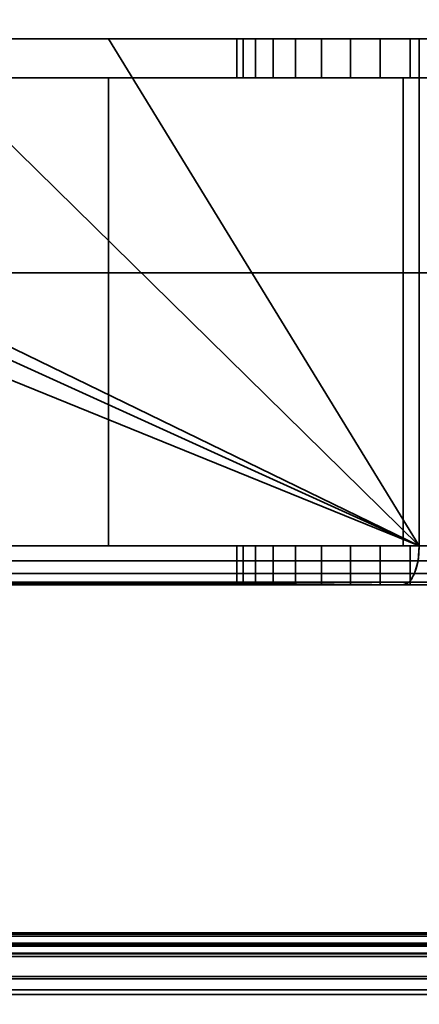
# Model space of a CAD drawing. Header units: millimetres. Extents: x -603 to 3703, y -120 to 249.
# Tile 90 of 256: x -334 to -324, y -49 to -24. Entities that reach past the tile are written whole.
import ezdxf

# ---------------------------------------------------------------- set-up
doc = ezdxf.new("R2010")
doc.units = ezdxf.units.MM
doc.layers.add('151', color=7, linetype='Continuous', true_color=0xffffff)

# ---------------------------------------------------------------- blocks, each defined once
blk = doc.blocks.new('UG_SURFACE_001')
at = {"layer": '151', "color": 252, "linetype": 'Continuous', "lineweight": 35}
for points in [[(602.5, -30, 2213), (602.5, 229.8, 2213), (-602.5, 229.8, 2213), (-602.5, -30, 2213)], [(-452.5, -30, 2063), (-452.5, 229.8, 2063), (452.5, 229.8, 2063), (452.5, -30, 2063)], [(602.5, -30, 2213), (-602.5, -30, 2213), (-452.5, -30, 2063), (452.5, -30, 2063)]]:
    blk.add_3dface(points, dxfattribs=at)
blk = doc.blocks.new('UG_SURFACE_008')
at = {"layer": '151', "color": 252, "linetype": 'Continuous', "lineweight": 35}
for points in [[(-356.025, -24, 1167.5), (-406, -24, 1167.5), (-406, -37, 1167.5), (-324, -37, 1167.5)], [(-324, -37, 1002.5), (-406, -37, 1002.5), (-406, -24, 1002.5), (-356.025, -24, 1002.5)], [(-324, -37, 1167.5), (-352.625, -24, 1167.5), (-356.025, -24, 1167.5)], [(-324, -37, 1002.5), (-356.025, -24, 1002.5), (-352.625, -24, 1002.5)], [(-324, -37, 1167.5), (-350.75, -24, 1167.5), (-352.625, -24, 1167.5)], [(-324, -37, 1002.5), (-352.625, -24, 1002.5), (-350.75, -24, 1002.5)], [(-324, -37, 1167.5), (-337.25, -24, 1167.5), (-350.75, -24, 1167.5)], [(-324, -37, 1002.5), (-350.75, -24, 1002.5), (-337.25, -24, 1002.5)], [(-324, -37, 1167.5), (-331.975, -24, 1167.5), (-337.25, -24, 1167.5)], [(-324, -37, 1002.5), (-337.25, -24, 1002.5), (-331.975, -24, 1002.5)], [(-331.975, -24, 1091.25), (-337.25, -24, 1091.25), (-337.25, -24, 1099.071), (-336.639, -24, 1099.75)], [(-331.975, -24, 1013.575), (-337.25, -24, 1013.575), (-337.25, -24, 1026.71), (-336.393, -24, 1027.676)], [(-331.975, -24, 1033.975), (-335.689, -24, 1034.737), (-337.25, -24, 1037.42)], [(-337.25, -24, 1037.42), (-337.25, -24, 1058.875), (-331.975, -24, 1058.875), (-331.975, -24, 1033.975)], [(-335.916, -24, 1106.627), (-337.25, -24, 1108.937), (-337.25, -24, 1110.1), (-331.975, -24, 1110.1)], [(-337.25, -24, 1002.5), (-337.25, -24, 1013.575), (-331.975, -24, 1013.575), (-331.975, -24, 1002.5)], [(-337.25, -24, 1058.875), (-337.25, -24, 1091.25), (-331.975, -24, 1091.25), (-331.975, -24, 1058.875)], [(-337.25, -24, 1110.1), (-337.25, -24, 1128.75), (-331.975, -24, 1128.75), (-331.975, -24, 1110.1)], [(-337.25, -24, 1128.75), (-337.25, -24, 1167.5), (-331.975, -24, 1167.5), (-331.975, -24, 1128.75)], [(-331.975, -24, 1091.25), (-336.639, -24, 1099.75), (-335.547, -24, 1103.112)], [(-336.393, -24, 1027.676), (-335.293, -24, 1031.132), (-331.975, -24, 1033.975), (-331.975, -24, 1013.575)], [(-331.975, -24, 1110.1), (-331.975, -24, 1091.25), (-335.547, -24, 1103.112), (-335.916, -24, 1106.627)], [(-331.975, -24, 1033.975), (-335.605, -24, 1033.975), (-335.689, -24, 1034.737)], [(-335.293, -24, 1031.132), (-335.605, -24, 1033.975), (-331.975, -24, 1033.975)], [(-324, -37, 1167.5), (-324, -24, 1167.5), (-331.975, -24, 1167.5)], [(-331.975, -24, 1002.5), (-324, -24, 1002.5), (-324, -37, 1002.5)], [(-331.975, -24, 1091.25), (-331.975, -24, 1110.1), (-328.68, -24, 1104.387), (-328.519, -24, 1102.857)], [(-331.975, -24, 1110.1), (-327.175, -24, 1106.993), (-328.204, -24, 1105.85)], [(-328.204, -24, 1105.85), (-328.68, -24, 1104.387), (-331.975, -24, 1110.1)], [(-331.975, -24, 1110.1), (-318.15, -24, 1110.1), (-324.231, -24, 1107.619), (-325.769, -24, 1107.619)], [(-331.975, -24, 1091.25), (-327.75, -24, 1101.524), (-326.505, -24, 1100.62)], [(-325.769, -24, 1107.619), (-327.175, -24, 1106.993), (-331.975, -24, 1110.1)], [(-328.519, -24, 1102.857), (-327.75, -24, 1101.524), (-331.975, -24, 1091.25)], [(-326.505, -24, 1100.62), (-325, -24, 1100.3), (-318.15, -24, 1091.25), (-331.975, -24, 1091.25)], [(-331.975, -24, 1013.575), (-331.975, -24, 1033.975), (-328.68, -24, 1023.887), (-328.519, -24, 1022.357)], [(-331.975, -24, 1033.975), (-327.175, -24, 1026.493), (-328.204, -24, 1025.35)], [(-328.204, -24, 1025.35), (-328.68, -24, 1023.887), (-331.975, -24, 1033.975)], [(-331.975, -24, 1033.975), (-318.15, -24, 1033.975), (-324.231, -24, 1027.119), (-325.769, -24, 1027.119)], [(-331.975, -24, 1013.575), (-327.75, -24, 1021.024), (-326.505, -24, 1020.12)], [(-325.769, -24, 1027.119), (-327.175, -24, 1026.493), (-331.975, -24, 1033.975)], [(-328.519, -24, 1022.357), (-327.75, -24, 1021.024), (-331.975, -24, 1013.575)], [(-326.505, -24, 1020.12), (-325, -24, 1019.8), (-318.15, -24, 1013.575), (-331.975, -24, 1013.575)], [(-331.975, -24, 1013.575), (-318.15, -24, 1013.575), (-318.15, -24, 1008.35), (-324, -24, 1002.5)], [(-331.975, -24, 1128.75), (-331.975, -24, 1167.5), (-324, -24, 1167.5)], [(-324, -24, 1167.5), (-318.15, -24, 1161.65), (-318.15, -24, 1128.75), (-331.975, -24, 1128.75)], [(-324, -24, 1002.5), (-331.975, -24, 1002.5), (-331.975, -24, 1013.575)], [(-331.975, -24, 1033.975), (-331.975, -24, 1058.875), (-318.15, -24, 1058.875), (-318.15, -24, 1033.975)], [(-331.975, -24, 1058.875), (-331.975, -24, 1091.25), (-318.15, -24, 1091.25), (-318.15, -24, 1058.875)], [(-331.975, -24, 1110.1), (-331.975, -24, 1128.75), (-318.15, -24, 1128.75), (-318.15, -24, 1110.1)], [(-328.68, -24, 1104.387), (-328.68, -25, 1104.387), (-328.519, -25, 1102.857), (-328.519, -24, 1102.857)], [(-328.204, -24, 1105.85), (-328.204, -25, 1105.85), (-328.68, -25, 1104.387), (-328.68, -24, 1104.387)], [(-328.68, -24, 1023.887), (-328.68, -25, 1023.887), (-328.519, -25, 1022.357), (-328.519, -24, 1022.357)], [(-328.204, -24, 1025.35), (-328.204, -25, 1025.35), (-328.68, -25, 1023.887), (-328.68, -24, 1023.887)], [(-328.519, -24, 1102.857), (-328.519, -25, 1102.857), (-327.75, -25, 1101.524), (-327.75, -24, 1101.524)], [(-328.519, -24, 1022.357), (-328.519, -25, 1022.357), (-327.75, -25, 1021.024), (-327.75, -24, 1021.024)], [(-327.175, -24, 1106.993), (-327.175, -25, 1106.993), (-328.204, -25, 1105.85), (-328.204, -24, 1105.85)], [(-327.175, -24, 1026.493), (-327.175, -25, 1026.493), (-328.204, -25, 1025.35), (-328.204, -24, 1025.35)], [(-327.75, -24, 1101.524), (-327.75, -25, 1101.524), (-326.505, -25, 1100.62), (-326.505, -24, 1100.62)], [(-327.75, -24, 1021.024), (-327.75, -25, 1021.024), (-326.505, -25, 1020.12), (-326.505, -24, 1020.12)], [(-325.769, -24, 1107.619), (-325.769, -25, 1107.619), (-327.175, -25, 1106.993), (-327.175, -24, 1106.993)], [(-325.769, -24, 1027.119), (-325.769, -25, 1027.119), (-327.175, -25, 1026.493), (-327.175, -24, 1026.493)], [(-326.505, -24, 1100.62), (-326.505, -25, 1100.62), (-325, -25, 1100.3), (-325, -24, 1100.3)], [(-326.505, -24, 1020.12), (-326.505, -25, 1020.12), (-325, -25, 1019.8), (-325, -24, 1019.8)], [(-324.231, -24, 1107.619), (-324.231, -25, 1107.619), (-325.769, -25, 1107.619), (-325.769, -24, 1107.619)], [(-324.231, -24, 1027.119), (-324.231, -25, 1027.119), (-325.769, -25, 1027.119), (-325.769, -24, 1027.119)], [(-318.15, -24, 1091.25), (-325, -24, 1100.3), (-323.495, -24, 1100.62)], [(-318.15, -24, 1013.575), (-325, -24, 1019.8), (-323.495, -24, 1020.12)], [(-325, -24, 1100.3), (-325, -25, 1100.3), (-323.495, -25, 1100.62), (-323.495, -24, 1100.62)], [(-325, -24, 1019.8), (-325, -25, 1019.8), (-323.495, -25, 1020.12), (-323.495, -24, 1020.12)], [(-322.825, -24, 1026.493), (-324.231, -24, 1027.119), (-318.15, -24, 1033.975)], [(-322.825, -24, 1106.993), (-324.231, -24, 1107.619), (-318.15, -24, 1110.1)], [(-322.825, -24, 1106.993), (-322.825, -25, 1106.993), (-324.231, -25, 1107.619), (-324.231, -24, 1107.619)], [(-322.825, -24, 1026.493), (-322.825, -25, 1026.493), (-324.231, -25, 1027.119), (-324.231, -24, 1027.119)], [(-318.15, -24, 1161.65), (-324, -24, 1167.5), (-324, -37, 1167.5), (-315, -37, 1158.5)], [(-315, -37, 1011.5), (-324, -37, 1002.5), (-324, -24, 1002.5), (-318.15, -24, 1008.35)], [(-339.25, -37, 1003.5), (-331.975, -37, 1003.5), (-331.975, -25, 1003.5), (-337.25, -25, 1003.5)], [(-337.25, -25, 1166.5), (-331.975, -25, 1166.5), (-331.975, -37, 1166.5), (-339.25, -37, 1166.5)], [(-331.975, -25, 1110.1), (-337.25, -25, 1110.1), (-337.25, -25, 1108.937), (-335.916, -25, 1106.627)], [(-331.975, -25, 1033.975), (-331.975, -25, 1058.875), (-337.25, -25, 1058.875), (-337.25, -25, 1037.42)], [(-337.25, -25, 1037.42), (-335.689, -25, 1034.737), (-331.975, -25, 1033.975)], [(-336.393, -25, 1027.676), (-337.25, -25, 1026.71), (-337.25, -25, 1013.575), (-331.975, -25, 1013.575)], [(-336.639, -25, 1099.75), (-337.25, -25, 1099.071), (-337.25, -25, 1091.25), (-331.975, -25, 1091.25)], [(-331.975, -25, 1003.5), (-331.975, -25, 1013.575), (-337.25, -25, 1013.575), (-337.25, -25, 1003.5)], [(-331.975, -25, 1058.875), (-331.975, -25, 1091.25), (-337.25, -25, 1091.25), (-337.25, -25, 1058.875)], [(-331.975, -25, 1110.1), (-331.975, -25, 1128.75), (-337.25, -25, 1128.75), (-337.25, -25, 1110.1)], [(-331.975, -25, 1128.75), (-331.975, -25, 1166.5), (-337.25, -25, 1166.5), (-337.25, -25, 1128.75)], [(-335.547, -25, 1103.112), (-336.639, -25, 1099.75), (-331.975, -25, 1091.25)], [(-331.975, -25, 1013.575), (-331.975, -25, 1033.975), (-335.293, -25, 1031.132), (-336.393, -25, 1027.676)], [(-331.975, -25, 1091.25), (-331.975, -25, 1110.1), (-335.916, -25, 1106.627), (-335.547, -25, 1103.112)], [(-335.689, -25, 1034.737), (-335.605, -25, 1033.975), (-331.975, -25, 1033.975)], [(-331.975, -25, 1033.975), (-335.605, -25, 1033.975), (-335.293, -25, 1031.132)], [(-331.975, -37, 1003.5), (-324.414, -37, 1003.5), (-324.414, -25, 1003.5), (-331.975, -25, 1003.5)], [(-331.975, -25, 1166.5), (-324.414, -25, 1166.5), (-324.414, -37, 1166.5), (-331.975, -37, 1166.5)], [(-318.65, -25, 1110.1), (-331.975, -25, 1110.1), (-325.769, -25, 1107.619), (-324.231, -25, 1107.619)], [(-331.975, -25, 1110.1), (-327.175, -25, 1106.993), (-325.769, -25, 1107.619)], [(-331.975, -25, 1110.1), (-328.68, -25, 1104.387), (-328.204, -25, 1105.85)], [(-331.975, -25, 1091.25), (-327.75, -25, 1101.524), (-328.519, -25, 1102.857)], [(-328.519, -25, 1102.857), (-328.68, -25, 1104.387), (-331.975, -25, 1110.1), (-331.975, -25, 1091.25)], [(-328.204, -25, 1105.85), (-327.175, -25, 1106.993), (-331.975, -25, 1110.1)], [(-331.975, -25, 1091.25), (-318.65, -25, 1091.25), (-325, -25, 1100.3), (-326.505, -25, 1100.62)], [(-326.505, -25, 1100.62), (-327.75, -25, 1101.524), (-331.975, -25, 1091.25)], [(-318.65, -25, 1033.975), (-331.975, -25, 1033.975), (-325.769, -25, 1027.119), (-324.231, -25, 1027.119)], [(-331.975, -25, 1033.975), (-327.175, -25, 1026.493), (-325.769, -25, 1027.119)], [(-331.975, -25, 1033.975), (-328.68, -25, 1023.887), (-328.204, -25, 1025.35)], [(-331.975, -25, 1013.575), (-327.75, -25, 1021.024), (-328.519, -25, 1022.357)], [(-328.519, -25, 1022.357), (-328.68, -25, 1023.887), (-331.975, -25, 1033.975), (-331.975, -25, 1013.575)], [(-328.204, -25, 1025.35), (-327.175, -25, 1026.493), (-331.975, -25, 1033.975)], [(-331.975, -25, 1013.575), (-318.65, -25, 1013.575), (-325, -25, 1019.8), (-326.505, -25, 1020.12)], [(-326.505, -25, 1020.12), (-327.75, -25, 1021.024), (-331.975, -25, 1013.575)], [(-331.975, -25, 1128.75), (-318.65, -25, 1128.75), (-318.65, -25, 1160.736), (-324.414, -25, 1166.5)], [(-331.975, -25, 1013.575), (-331.975, -25, 1003.5), (-324.414, -25, 1003.5)], [(-324.414, -25, 1003.5), (-318.65, -25, 1009.264), (-318.65, -25, 1013.575), (-331.975, -25, 1013.575)], [(-324.414, -25, 1166.5), (-331.975, -25, 1166.5), (-331.975, -25, 1128.75)], [(-318.65, -25, 1033.975), (-318.65, -25, 1058.875), (-331.975, -25, 1058.875), (-331.975, -25, 1033.975)], [(-318.65, -25, 1058.875), (-318.65, -25, 1091.25), (-331.975, -25, 1091.25), (-331.975, -25, 1058.875)], [(-318.65, -25, 1110.1), (-318.65, -25, 1128.75), (-331.975, -25, 1128.75), (-331.975, -25, 1110.1)], [(-323.495, -25, 1020.12), (-325, -25, 1019.8), (-318.65, -25, 1013.575)], [(-323.495, -25, 1100.62), (-325, -25, 1100.3), (-318.65, -25, 1091.25)], [(-318.65, -25, 1009.264), (-324.414, -25, 1003.5), (-324.414, -37, 1003.5), (-318.65, -37, 1009.264)], [(-318.65, -37, 1160.736), (-324.414, -37, 1166.5), (-324.414, -25, 1166.5), (-318.65, -25, 1160.736)], [(-324.231, -25, 1107.619), (-322.825, -25, 1106.993), (-318.65, -25, 1110.1)], [(-324.231, -25, 1027.119), (-322.825, -25, 1026.493), (-318.65, -25, 1033.975)], [(-324, -37, 1167.5), (-406, -37, 1167.5), (-406, -37.383, 1167.424), (-324.032, -37.383, 1167.424)], [(-324.032, -37.383, 1002.576), (-406, -37.383, 1002.576), (-406, -37, 1002.5), (-324, -37, 1002.5)], [(-331.975, -37, 1126.75), (-339.25, -37, 1126.75), (-339.25, -37, 1148.446), (-339.245, -37, 1148.455)], [(-331.975, -37, 1003.5), (-339.25, -37, 1003.5), (-339.25, -37, 1010.479), (-339.196, -37, 1010.56)], [(-339.027, -37, 1082.523), (-339.25, -37, 1083.208), (-339.25, -37, 1093.25), (-331.975, -37, 1093.25)], [(-339.027, -37, 1150.523), (-339.25, -37, 1151.208), (-339.25, -37, 1166.5), (-331.975, -37, 1166.5)], [(-331.975, -37, 1126.75), (-331.975, -37, 1108.1), (-339.25, -37, 1108.1), (-339.25, -37, 1126.75)], [(-331.975, -37, 1108.1), (-331.975, -37, 1099.9), (-339.25, -37, 1099.9), (-339.25, -37, 1108.1)], [(-331.975, -37, 1099.9), (-331.975, -37, 1093.25), (-339.25, -37, 1093.25), (-339.25, -37, 1099.9)], [(-339.245, -37, 1148.455), (-339.027, -37, 1150.523), (-331.975, -37, 1166.5), (-331.975, -37, 1126.75)], [(-335.689, -37, 1034.737), (-337.513, -37, 1037.872), (-339.245, -37, 1080.455), (-331.975, -37, 1033.975)], [(-339.245, -37, 1080.455), (-339.027, -37, 1082.523), (-331.975, -37, 1093.25), (-331.975, -37, 1033.975)], [(-331.975, -37, 1013.575), (-331.975, -37, 1003.5), (-339.196, -37, 1010.56), (-338.8, -37, 1012.55)], [(-331.975, -37, 1013.575), (-338.8, -37, 1013.575), (-338.8, -37, 1024.963), (-336.393, -37, 1027.676)], [(-338.8, -37, 1012.55), (-338.8, -37, 1013.575), (-331.975, -37, 1013.575)], [(-331.975, -37, 1033.975), (-331.975, -37, 1013.575), (-336.393, -37, 1027.676), (-335.293, -37, 1031.132)], [(-331.975, -37, 1033.975), (-335.605, -37, 1033.975), (-335.689, -37, 1034.737)], [(-335.293, -37, 1031.132), (-335.605, -37, 1033.975), (-331.975, -37, 1033.975)], [(-331.975, -37, 1013.575), (-331.975, -37, 1033.975), (-328.68, -37, 1023.887), (-328.519, -37, 1022.357)], [(-331.975, -37, 1033.975), (-327.175, -37, 1026.493), (-328.204, -37, 1025.35)], [(-328.204, -37, 1025.35), (-328.68, -37, 1023.887), (-331.975, -37, 1033.975)], [(-331.975, -37, 1033.975), (-318.65, -37, 1033.975), (-325, -37, 1027.2), (-325.769, -37, 1027.119)], [(-331.975, -37, 1013.575), (-327.75, -37, 1021.024), (-326.505, -37, 1020.12)], [(-325.769, -37, 1027.119), (-327.175, -37, 1026.493), (-331.975, -37, 1033.975)], [(-328.519, -37, 1022.357), (-327.75, -37, 1021.024), (-331.975, -37, 1013.575)], [(-326.505, -37, 1020.12), (-325, -37, 1019.8), (-318.65, -37, 1013.575), (-331.975, -37, 1013.575)], [(-331.975, -37, 1099.9), (-331.975, -37, 1108.1), (-328.68, -37, 1104.387), (-328.519, -37, 1102.857)], [(-331.975, -37, 1108.1), (-327.175, -37, 1106.993), (-328.204, -37, 1105.85)], [(-331.975, -37, 1108.1), (-318.65, -37, 1108.1), (-325, -37, 1107.7)], [(-331.975, -37, 1099.9), (-326.505, -37, 1100.62), (-325, -37, 1100.3)], [(-328.204, -37, 1105.85), (-328.68, -37, 1104.387), (-331.975, -37, 1108.1)], [(-325, -37, 1107.7), (-325.769, -37, 1107.619), (-331.975, -37, 1108.1)], [(-331.975, -37, 1099.9), (-327.75, -37, 1101.524), (-326.505, -37, 1100.62)], [(-325.769, -37, 1107.619), (-327.175, -37, 1106.993), (-331.975, -37, 1108.1)], [(-328.519, -37, 1102.857), (-327.75, -37, 1101.524), (-331.975, -37, 1099.9)], [(-325, -37, 1100.3), (-318.65, -37, 1099.9), (-331.975, -37, 1099.9)], [(-331.975, -37, 1166.5), (-324.414, -37, 1166.5), (-318.65, -37, 1160.736)], [(-331.975, -37, 1013.575), (-318.65, -37, 1013.575), (-318.65, -37, 1009.264), (-324.414, -37, 1003.5)], [(-324.414, -37, 1003.5), (-331.975, -37, 1003.5), (-331.975, -37, 1013.575)], [(-318.65, -37, 1160.736), (-318.65, -37, 1126.75), (-331.975, -37, 1126.75), (-331.975, -37, 1166.5)], [(-318.65, -37, 1126.75), (-318.65, -37, 1108.1), (-331.975, -37, 1108.1), (-331.975, -37, 1126.75)], [(-318.65, -37, 1099.9), (-318.65, -37, 1093.25), (-331.975, -37, 1093.25), (-331.975, -37, 1099.9)], [(-318.65, -37, 1093.25), (-318.65, -37, 1033.975), (-331.975, -37, 1033.975), (-331.975, -37, 1093.25)], [(-328.68, -37, 1104.387), (-328.68, -38, 1104.387), (-328.519, -38, 1102.857), (-328.519, -37, 1102.857)], [(-328.204, -37, 1105.85), (-328.204, -38, 1105.85), (-328.68, -38, 1104.387), (-328.68, -37, 1104.387)], [(-328.68, -37, 1023.887), (-328.68, -38, 1023.887), (-328.519, -38, 1022.357), (-328.519, -37, 1022.357)], [(-328.204, -37, 1025.35), (-328.204, -38, 1025.35), (-328.68, -38, 1023.887), (-328.68, -37, 1023.887)], [(-328.519, -37, 1102.857), (-328.519, -38, 1102.857), (-327.75, -38, 1101.524), (-327.75, -37, 1101.524)], [(-328.519, -37, 1022.357), (-328.519, -38, 1022.357), (-327.75, -38, 1021.024), (-327.75, -37, 1021.024)], [(-327.175, -37, 1106.993), (-327.175, -38, 1106.993), (-328.204, -38, 1105.85), (-328.204, -37, 1105.85)], [(-327.175, -37, 1026.493), (-327.175, -38, 1026.493), (-328.204, -38, 1025.35), (-328.204, -37, 1025.35)], [(-327.75, -37, 1101.524), (-327.75, -38, 1101.524), (-326.505, -38, 1100.62), (-326.505, -37, 1100.62)], [(-327.75, -37, 1021.024), (-327.75, -38, 1021.024), (-326.505, -38, 1020.12), (-326.505, -37, 1020.12)], [(-325.769, -37, 1107.619), (-325.769, -38, 1107.619), (-327.175, -38, 1106.993), (-327.175, -37, 1106.993)], [(-325.769, -37, 1027.119), (-325.769, -38, 1027.119), (-327.175, -38, 1026.493), (-327.175, -37, 1026.493)], [(-326.505, -37, 1100.62), (-326.505, -38, 1100.62), (-325, -38, 1100.3), (-325, -37, 1100.3)], [(-326.505, -37, 1020.12), (-326.505, -38, 1020.12), (-325, -38, 1019.8), (-325, -37, 1019.8)], [(-325, -38, 1107.7), (-325.769, -38, 1107.619), (-325.769, -37, 1107.619), (-325, -37, 1107.7)], [(-325, -38, 1027.2), (-325.769, -38, 1027.119), (-325.769, -37, 1027.119), (-325, -37, 1027.2)], [(-325, -37, 1107.7), (-324.231, -37, 1107.619), (-324.231, -38, 1107.619), (-325, -38, 1107.7)], [(-325, -37, 1100.3), (-325, -38, 1100.3), (-323.495, -38, 1100.62), (-323.495, -37, 1100.62)], [(-325, -37, 1027.2), (-324.231, -37, 1027.119), (-324.231, -38, 1027.119), (-325, -38, 1027.2)], [(-325, -37, 1019.8), (-325, -38, 1019.8), (-323.495, -38, 1020.12), (-323.495, -37, 1020.12)], [(-318.65, -37, 1013.575), (-325, -37, 1019.8), (-323.495, -37, 1020.12)], [(-318.65, -37, 1099.9), (-325, -37, 1100.3), (-323.495, -37, 1100.62)], [(-324.231, -37, 1107.619), (-325, -37, 1107.7), (-318.65, -37, 1108.1)], [(-324.231, -37, 1027.119), (-325, -37, 1027.2), (-318.65, -37, 1033.975)], [(-322.825, -37, 1106.993), (-322.825, -38, 1106.993), (-324.231, -38, 1107.619), (-324.231, -37, 1107.619)], [(-322.825, -37, 1026.493), (-322.825, -38, 1026.493), (-324.231, -38, 1027.119), (-324.231, -37, 1027.119)], [(-318.65, -37, 1033.975), (-322.825, -37, 1026.493), (-324.231, -37, 1027.119)], [(-318.65, -37, 1108.1), (-322.825, -37, 1106.993), (-324.231, -37, 1107.619)], [(-315, -37, 1158.5), (-324, -37, 1167.5), (-324.032, -37.383, 1167.424), (-315.076, -37.383, 1158.468)], [(-324, -37, 1002.5), (-315, -37, 1011.5), (-315.076, -37.383, 1011.531), (-324.032, -37.383, 1002.576)], [(-324.032, -37.383, 1167.424), (-406, -37.383, 1167.424), (-406, -37.707, 1167.207), (-324.121, -37.707, 1167.207)], [(-324.121, -37.707, 1002.793), (-406, -37.707, 1002.793), (-406, -37.383, 1002.576), (-324.032, -37.383, 1002.576)], [(-315.076, -37.383, 1158.468), (-324.032, -37.383, 1167.424), (-324.121, -37.707, 1167.207), (-315.293, -37.707, 1158.379)], [(-324.032, -37.383, 1002.576), (-315.076, -37.383, 1011.531), (-315.293, -37.707, 1011.621), (-324.121, -37.707, 1002.793)], [(-324.121, -37.707, 1167.207), (-406, -37.707, 1167.207), (-406, -37.924, 1166.883), (-324.256, -37.924, 1166.883)], [(-324.256, -37.924, 1003.117), (-406, -37.924, 1003.117), (-406, -37.707, 1002.793), (-324.121, -37.707, 1002.793)], [(-315.293, -37.707, 1158.379), (-324.121, -37.707, 1167.207), (-324.256, -37.924, 1166.883), (-315.617, -37.924, 1158.244)], [(-324.121, -37.707, 1002.793), (-315.293, -37.707, 1011.621), (-315.617, -37.924, 1011.756), (-324.256, -37.924, 1003.117)], [(-324.256, -37.924, 1166.883), (-406, -37.924, 1166.883), (-406, -38, 1166.5), (-356.025, -38, 1166.5)], [(-406, -37.924, 1003.117), (-324.256, -37.924, 1003.117), (-350.75, -38, 1003.5), (-352.625, -38, 1003.5)], [(-324.256, -37.924, 1166.883), (-356.025, -38, 1166.5), (-352.625, -38, 1166.5)], [(-324.256, -37.924, 1166.883), (-352.625, -38, 1166.5), (-350.75, -38, 1166.5)], [(-350.75, -38, 1166.5), (-337.25, -38, 1166.5), (-324.256, -37.924, 1166.883)], [(-324.256, -37.924, 1003.117), (-337.25, -38, 1003.5), (-350.75, -38, 1003.5)], [(-324.256, -37.924, 1166.883), (-337.25, -38, 1166.5), (-331.975, -38, 1166.5)], [(-324.256, -37.924, 1003.117), (-331.975, -38, 1003.5), (-337.25, -38, 1003.5)], [(-331.975, -38, 1110.1), (-337.25, -38, 1110.1), (-337.25, -38, 1108.937), (-335.916, -38, 1106.627)], [(-331.975, -38, 1033.975), (-331.975, -38, 1091.25), (-337.25, -38, 1091.25), (-337.25, -38, 1037.42)], [(-337.25, -38, 1037.42), (-335.689, -38, 1034.737), (-331.975, -38, 1033.975)], [(-336.393, -38, 1027.676), (-337.25, -38, 1026.71), (-337.25, -38, 1013.575), (-331.975, -38, 1013.575)], [(-336.639, -38, 1099.75), (-337.25, -38, 1099.071), (-337.25, -38, 1097.9), (-331.975, -38, 1097.9)], [(-337.25, -38, 1166.5), (-337.25, -38, 1128.75), (-331.975, -38, 1128.75), (-331.975, -38, 1166.5)], [(-337.25, -38, 1128.75), (-337.25, -38, 1110.1), (-331.975, -38, 1110.1), (-331.975, -38, 1128.75)], [(-337.25, -38, 1097.9), (-337.25, -38, 1091.25), (-331.975, -38, 1091.25), (-331.975, -38, 1097.9)], [(-337.25, -38, 1013.575), (-337.25, -38, 1003.5), (-331.975, -38, 1003.5), (-331.975, -38, 1013.575)], [(-335.547, -38, 1103.112), (-336.639, -38, 1099.75), (-331.975, -38, 1097.9)], [(-335.293, -38, 1031.132), (-336.393, -38, 1027.676), (-331.975, -38, 1013.575), (-331.975, -38, 1033.975)], [(-331.975, -38, 1110.1), (-335.916, -38, 1106.627), (-335.5, -38, 1104)], [(-335.689, -38, 1034.737), (-335.605, -38, 1033.975), (-331.975, -38, 1033.975)], [(-331.975, -38, 1033.975), (-335.605, -38, 1033.975), (-335.293, -38, 1031.132)], [(-335.5, -38, 1104), (-335.547, -38, 1103.112), (-331.975, -38, 1097.9), (-331.975, -38, 1110.1)], [(-331.975, -38, 1166.5), (-324.414, -38, 1166.5), (-324.256, -37.924, 1166.883)], [(-324.256, -37.924, 1003.117), (-324.414, -38, 1003.5), (-331.975, -38, 1003.5)], [(-318.65, -38, 1033.975), (-331.975, -38, 1033.975), (-325.769, -38, 1027.119), (-325, -38, 1027.2)], [(-331.975, -38, 1033.975), (-327.175, -38, 1026.493), (-325.769, -38, 1027.119)], [(-331.975, -38, 1033.975), (-328.68, -38, 1023.887), (-328.204, -38, 1025.35)], [(-331.975, -38, 1013.575), (-327.75, -38, 1021.024), (-328.519, -38, 1022.357)], [(-328.519, -38, 1022.357), (-328.68, -38, 1023.887), (-331.975, -38, 1033.975), (-331.975, -38, 1013.575)], [(-328.204, -38, 1025.35), (-327.175, -38, 1026.493), (-331.975, -38, 1033.975)], [(-331.975, -38, 1013.575), (-318.65, -38, 1013.575), (-325, -38, 1019.8), (-326.505, -38, 1020.12)], [(-326.505, -38, 1020.12), (-327.75, -38, 1021.024), (-331.975, -38, 1013.575)], [(-318.65, -38, 1110.1), (-331.975, -38, 1110.1), (-325.769, -38, 1107.619), (-325, -38, 1107.7)], [(-331.975, -38, 1110.1), (-327.175, -38, 1106.993), (-325.769, -38, 1107.619)], [(-331.975, -38, 1110.1), (-328.68, -38, 1104.387), (-328.204, -38, 1105.85)], [(-331.975, -38, 1097.9), (-327.75, -38, 1101.524), (-328.519, -38, 1102.857)], [(-328.519, -38, 1102.857), (-328.68, -38, 1104.387), (-331.975, -38, 1110.1), (-331.975, -38, 1097.9)], [(-328.204, -38, 1105.85), (-327.175, -38, 1106.993), (-331.975, -38, 1110.1)], [(-331.975, -38, 1097.9), (-318.65, -38, 1097.9), (-325, -38, 1100.3), (-326.505, -38, 1100.62)], [(-326.505, -38, 1100.62), (-327.75, -38, 1101.524), (-331.975, -38, 1097.9)], [(-331.975, -38, 1013.575), (-331.975, -38, 1003.5), (-324.414, -38, 1003.5)], [(-331.975, -38, 1128.75), (-318.65, -38, 1128.75), (-318.65, -38, 1160.736), (-324.414, -38, 1166.5)], [(-324.414, -38, 1166.5), (-331.975, -38, 1166.5), (-331.975, -38, 1128.75)], [(-324.414, -38, 1003.5), (-318.65, -38, 1009.264), (-318.65, -38, 1013.575), (-331.975, -38, 1013.575)], [(-331.975, -38, 1128.75), (-331.975, -38, 1110.1), (-318.65, -38, 1110.1), (-318.65, -38, 1128.75)], [(-331.975, -38, 1097.9), (-331.975, -38, 1091.25), (-318.65, -38, 1091.25), (-318.65, -38, 1097.9)], [(-331.975, -38, 1091.25), (-331.975, -38, 1033.975), (-318.65, -38, 1033.975), (-318.65, -38, 1091.25)], [(-325, -38, 1027.2), (-324.231, -38, 1027.119), (-318.65, -38, 1033.975)], [(-325, -38, 1107.7), (-324.231, -38, 1107.619), (-318.65, -38, 1110.1)], [(-323.495, -38, 1100.62), (-325, -38, 1100.3), (-318.65, -38, 1097.9)], [(-323.495, -38, 1020.12), (-325, -38, 1019.8), (-318.65, -38, 1013.575)], [(-315.617, -37.924, 1158.244), (-324.256, -37.924, 1166.883), (-324.414, -38, 1166.5), (-318.65, -38, 1160.736)], [(-318.65, -38, 1009.264), (-324.414, -38, 1003.5), (-324.256, -37.924, 1003.117), (-315.617, -37.924, 1011.756)], [(-324.231, -38, 1027.119), (-322.825, -38, 1026.493), (-318.65, -38, 1033.975)], [(-324.231, -38, 1107.619), (-322.825, -38, 1106.993), (-318.65, -38, 1110.1)]]:
    blk.add_3dface(points, dxfattribs=at)
blk = doc.blocks.new('UG_SURFACE_009')
at = {"layer": '151', "color": 43, "linetype": 'Continuous', "lineweight": 35}
for points in [[(-409, 0, 2017), (-409, -49, 2017), (409, -49, 2017), (409, 0, 2017)], [(-409, -47), (-409, -2), (409, -2), (409, -47)], [(-409, -49, 2), (-409, -47), (409, -47), (409, -49, 2)]]:
    blk.add_3dface(points, dxfattribs=at)
blk = doc.blocks.new('UG_SURFACE_078')
at = {"layer": '151', "color": 252, "linetype": 'Continuous', "lineweight": 35}
for points in [[(-414, -46.92, 2022.5), (414, -46.92, 2022.5), (414, 62.92, 2022.5), (-414, 62.92, 2022.5)], [(-412.5, -46.92, 2021), (-412.5, 62.92, 2021), (412.5, 62.92, 2021), (412.5, -46.92, 2021)], [(-467.5, -30, 2076), (467.5, -30, 2076), (466, -30, 2074.5), (-466, -30, 2074.5)], [(-467.5, -30, 2076), (-467.5, -46.92, 2076), (467.5, -46.92, 2076), (467.5, -30, 2076)], [(-466, -30, 2074.5), (466, -30, 2074.5), (466, -46.92, 2074.5), (-466, -46.92, 2074.5)], [(467.5, -46.92, 2076), (-467.5, -46.92, 2076), (-467.441, -47.521, 2075.941)], [(467.441, -47.521, 2075.941), (467.5, -46.92, 2076), (-467.441, -47.521, 2075.941)], [(-465.97, -47.228, 2074.47), (-466, -46.92, 2074.5), (466, -46.92, 2074.5)], [(-465.97, -47.228, 2074.47), (466, -46.92, 2074.5), (465.97, -47.228, 2074.47)], [(414.03, -47.228, 2022.53), (-414, -46.92, 2022.5), (-414.03, -47.228, 2022.53)], [(414.03, -47.228, 2022.53), (414, -46.92, 2022.5), (-414, -46.92, 2022.5)], [(-412.559, -47.521, 2021.059), (412.5, -46.92, 2021), (412.559, -47.521, 2021.059)], [(-412.559, -47.521, 2021.059), (-412.5, -46.92, 2021), (412.5, -46.92, 2021)], [(465.97, -47.228, 2074.47), (465.88, -47.525, 2074.38), (-465.88, -47.525, 2074.38), (-465.97, -47.228, 2074.47)], [(-414.03, -47.228, 2022.53), (-414.12, -47.525, 2022.62), (414.12, -47.525, 2022.62)], [(-414.03, -47.228, 2022.53), (414.12, -47.525, 2022.62), (414.03, -47.228, 2022.53)], [(-467.441, -47.521, 2075.941), (-467.266, -48.099, 2075.766), (467.266, -48.099, 2075.766), (467.441, -47.521, 2075.941)], [(465.537, -48.037, 2074.037), (-465.537, -48.037, 2074.037), (-465.88, -47.525, 2074.38), (465.88, -47.525, 2074.38)], [(414.12, -47.525, 2022.62), (-414.12, -47.525, 2022.62), (-414.463, -48.037, 2022.963), (414.463, -48.037, 2022.963)], [(412.559, -47.521, 2021.059), (-412.734, -48.099, 2021.235), (-412.559, -47.521, 2021.059)], [(412.559, -47.521, 2021.059), (412.734, -48.099, 2021.235), (-412.734, -48.099, 2021.235)], [(467.266, -48.099, 2075.766), (-467.266, -48.099, 2075.766), (-466.598, -49.098, 2075.098), (466.598, -49.098, 2075.098)], [(465.025, -48.38, 2073.525), (-465.025, -48.38, 2073.525), (-465.537, -48.037, 2074.037), (465.537, -48.037, 2074.037)], [(414.463, -48.037, 2022.963), (-414.463, -48.037, 2022.963), (-414.975, -48.38, 2023.475), (414.975, -48.38, 2023.475)], [(413.402, -49.098, 2021.902), (-413.402, -49.098, 2021.902), (-412.734, -48.099, 2021.235), (412.734, -48.099, 2021.235)], [(464.42, -48.5, 2072.92), (-464.42, -48.5, 2072.92), (-465.025, -48.38, 2073.525), (465.025, -48.38, 2073.525)], [(414.975, -48.38, 2023.475), (-414.975, -48.38, 2023.475), (-415.58, -48.5, 2024.08), (415.58, -48.5, 2024.08)], [(-464.42, -48.5, 2072.92), (464.42, -48.5, 2072.92), (415.58, -48.5, 2024.08), (-415.58, -48.5, 2024.08)]]:
    blk.add_3dface(points, dxfattribs=at)

msp = doc.modelspace()

# ---------------------------------------------------------------- linework, layer by layer
at = {"layer": '151', "color": 252, "linetype": 'Continuous', "lineweight": -3, "true_color": 0x939598}
for p, q in [((-406, -24, 1002.5), (-324, -24, 1002.5)), ((-406, -24, 1167.5), (-324, -24, 1167.5)), ((-324, -24, 1167.5), (-315, -24, 1158.5)), ((-324, -37, 1167.5), (-324, -24, 1167.5)), ((-324, -24, 1002.5), (-324, -37, 1002.5)), ((-406, -25, 1003.5), (-324.414, -25, 1003.5)), ((-406, -25, 1166.5), (-324.414, -25, 1166.5)), ((-324.414, -25, 1003.5), (-324.414, -37, 1003.5)), ((-316, -25, 1011.914), (-324.414, -25, 1003.5)), ((-324.414, -25, 1166.5), (-316, -25, 1158.086)), ((-324.414, -37, 1166.5), (-324.414, -25, 1166.5)), ((-602.5, -30, 2213), (602.5, -30, 2213)), ((467.5, -30, 2076), (-467.5, -30, 2076)), ((466, -30, 2074.5), (-466, -30, 2074.5)), ((452.5, -30, 2063), (-452.5, -30, 2063)), ((-406, -37, 1003.5), (-324.414, -37, 1003.5)), ((-324, -37, 1002.5), (-406, -37, 1002.5)), ((-406, -37, 1167.5), (-324, -37, 1167.5)), ((-406, -37, 1166.5), (-324.414, -37, 1166.5)), ((-316, -37, 1158.086), (-324.414, -37, 1166.5)), ((-324.414, -37, 1003.5), (-316, -37, 1011.914)), ((-406, -38, 1003.5), (-324.414, -38, 1003.5)), ((-324.414, -38, 1166.5), (-406, -38, 1166.5)), ((-316, -38, 1158.086), (-324.414, -38, 1166.5)), ((-324.414, -38, 1003.5), (-316, -38, 1011.914)), ((467.5, -46.92, 2076), (-467.5, -46.92, 2076)), ((466, -46.92, 2074.5), (-466, -46.92, 2074.5)), ((414, -46.92, 2022.5), (-414, -46.92, 2022.5)), ((412.5, -46.92, 2021), (-412.5, -46.92, 2021)), ((-409, -47), (409, -47)), ((464.42, -48.5, 2072.92), (-464.42, -48.5, 2072.92)), ((415.58, -48.5, 2024.08), (-415.58, -48.5, 2024.08))]:
    msp.add_line(p, q, dxfattribs=at)
at = {"layer": '151', "color": 252, "linetype": 'Continuous', "lineweight": -3, "true_color": 0x939598, "extrusion": (0, -1, 0)}
for centre in [(-325, 1023.5, 24), (-325, 1104, 24), (-325, 1023.5, 25), (-325, 1104, 25)]:
    msp.add_circle(centre, 3.7, dxfattribs=at)
at = {"layer": '151', "color": 252, "linetype": 'Continuous', "lineweight": -3, "true_color": 0x939598, "extrusion": (0, 1, 0)}
for centre in [(325, 1023.5, -37), (325, 1104, -37), (325, 1023.5, -38), (325, 1104, -38)]:
    msp.add_circle(centre, 3.7, dxfattribs=at)
at = {"layer": '151', "color": 252, "linetype": 'Continuous', "lineweight": -3, "true_color": 0x939598, "extrusion": (-0.92388, -1.12653e-16, -0.382683)}
msp.add_ellipse((-324.414, -37, 1003.5), major_axis=(-0.414, 0, 1), ratio=0.92388, start_param=3.141593, end_param=4.712389, dxfattribs=at)
at = {"layer": '151', "color": 252, "linetype": 'Continuous', "lineweight": -3, "true_color": 0x939598, "extrusion": (0.92388, -1.12653e-16, -0.382683)}
msp.add_ellipse((-324.414, -37, 1166.5), major_axis=(0.414, 0, 1), ratio=0.92388, start_param=0, end_param=1.570796, dxfattribs=at)

# ---------------------------------------------------------------- block references
at = {"layer": '151', "color": 252, "linetype": 'Continuous', "lineweight": -3, "true_color": 0x939598}
for name in ['UG_SURFACE_001', 'UG_SURFACE_078', 'UG_SURFACE_009', 'UG_SURFACE_008']:
    msp.add_blockref(name, (0, 0), dxfattribs=at)

doc.saveas('drawing.dxf')
